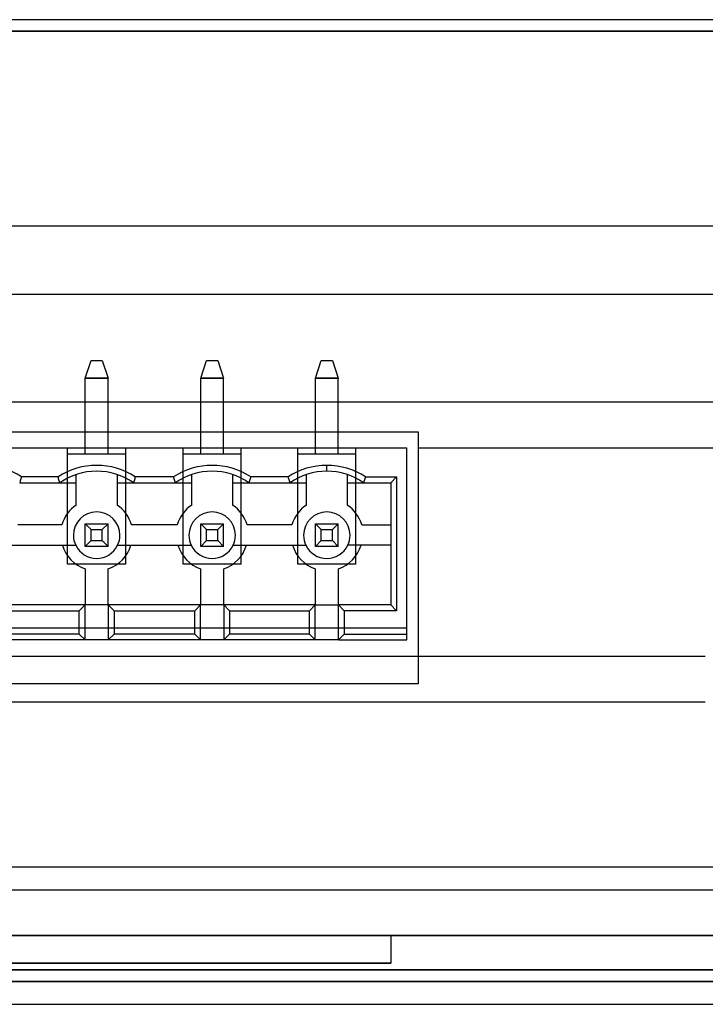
# Model space of a CAD drawing. Header units: millimetres. Extents: x -76 to 76, y -16 to 42.
# Tile 31 of 40: x 29 to 59, y -16 to 27. Entities that reach past the tile are written whole.
import ezdxf

# ---------------------------------------------------------------- set-up
doc = ezdxf.new("R2010")
doc.units = ezdxf.units.MM
doc.layers.add('MAIN-1', color=7, linetype='Continuous')
doc.layers.add('MAIN-2', color=7, linetype='Continuous')

msp = doc.modelspace()

# ---------------------------------------------------------------- linework, layer by layer
at = {"layer": 'MAIN-1'}
for p, q in [((73.5, 27), (-73.5, 27)), ((74.823, 26.5), (-74.823, 26.5)), ((75.5, 15), (-75.5, 15)), ((63, 15), (-63, 15)), ((-45.3, 9), (46.2, 9)), ((31.666, 8.3), (31.666, 9)), ((32.657, 8.3), (32.657, 9)), ((36.708, 8.3), (36.708, 9)), ((37.699, 8.3), (37.699, 9)), ((41.712, 8.3), (41.712, 9)), ((42.703, 8.3), (42.703, 9)), ((46.2, 9), (46.2, -2)), ((13.658, 8.3), (45.7, 8.3)), ((45.7, 0.172), (45.7, 8.3)), ((42.207, 7.284), (42.207, 7.538)), ((28.842, 6.903), (28.829, 6.861)), ((28.855, 6.945), (28.842, 6.903)), ((28.868, 6.988), (28.855, 6.945)), ((28.881, 7.03), (28.868, 6.988)), ((30.477, 7.03), (28.881, 7.03)), ((30.49, 6.988), (30.477, 7.03)), ((30.503, 6.945), (30.49, 6.988)), ((30.516, 6.903), (30.503, 6.945)), ((30.529, 6.861), (30.516, 6.903)), ((31.273, 5.805), (31.273, 7.139)), ((33.051, 7.139), (33.051, 5.805)), ((33.808, 6.903), (33.795, 6.861)), ((33.821, 6.945), (33.808, 6.903)), ((33.834, 6.988), (33.821, 6.945)), ((33.847, 7.03), (33.834, 6.988)), ((35.519, 7.03), (33.847, 7.03)), ((35.532, 6.988), (35.519, 7.03)), ((35.545, 6.945), (35.532, 6.988)), ((35.558, 6.903), (35.545, 6.945)), ((35.571, 6.861), (35.558, 6.903)), ((36.315, 5.805), (36.315, 7.139)), ((38.093, 7.139), (38.093, 5.805)), ((38.85, 6.903), (38.837, 6.861)), ((38.863, 6.945), (38.85, 6.903)), ((38.876, 6.988), (38.863, 6.945)), ((38.889, 7.03), (38.876, 6.988)), ((40.523, 7.03), (38.889, 7.03)), ((40.535, 6.988), (40.523, 7.03)), ((40.548, 6.945), (40.535, 6.988)), ((40.561, 6.903), (40.548, 6.945)), ((40.574, 6.861), (40.561, 6.903)), ((41.318, 5.805), (41.318, 7.139)), ((43.097, 7.139), (43.097, 5.805)), ((43.854, 6.903), (43.841, 6.861)), ((43.867, 6.945), (43.854, 6.903)), ((43.88, 6.988), (43.867, 6.945)), ((43.892, 7.03), (43.88, 6.988)), ((43.892, 7.03), (45.255, 7.03)), ((45.255, 7.03), (45.001, 6.776)), ((45.255, 7.03), (45.255, 1.188)), ((28.816, 6.818), (28.803, 6.776)), ((28.803, 6.776), (30.555, 6.776)), ((28.829, 6.861), (28.816, 6.818)), ((30.542, 6.818), (30.529, 6.861)), ((30.555, 6.776), (30.542, 6.818)), ((30.555, 6.776), (31.273, 6.776)), ((33.051, 6.776), (33.768, 6.776)), ((33.782, 6.818), (33.768, 6.776)), ((33.768, 6.776), (35.597, 6.776)), ((33.795, 6.861), (33.782, 6.818)), ((35.584, 6.818), (35.571, 6.861)), ((35.597, 6.776), (35.584, 6.818)), ((35.597, 6.776), (36.315, 6.776)), ((38.093, 6.776), (38.81, 6.776)), ((38.823, 6.818), (38.81, 6.776)), ((38.81, 6.776), (40.601, 6.776)), ((38.837, 6.861), (38.823, 6.818)), ((40.588, 6.818), (40.574, 6.861)), ((40.601, 6.776), (40.588, 6.818)), ((40.601, 6.776), (41.318, 6.776)), ((43.097, 6.776), (43.814, 6.776)), ((43.827, 6.818), (43.814, 6.776)), ((43.814, 6.776), (45.001, 6.776)), ((43.841, 6.861), (43.827, 6.818)), ((45.001, 6.776), (45.001, 1.442)), ((30.638, 4.934), (28.72, 4.934)), ((31.666, 3.995), (31.666, 4.985)), ((31.666, 4.985), (32.657, 4.985)), ((31.921, 4.731), (31.666, 4.985)), ((31.921, 4.249), (31.921, 4.731)), ((31.921, 4.731), (32.403, 4.731)), ((32.403, 4.731), (32.657, 4.985)), ((32.403, 4.249), (32.403, 4.731)), ((32.657, 3.995), (32.657, 4.985)), ((35.68, 4.934), (33.686, 4.934)), ((36.708, 3.995), (36.708, 4.985)), ((36.708, 4.985), (37.699, 4.985)), ((36.962, 4.731), (36.708, 4.985)), ((36.962, 4.249), (36.962, 4.731)), ((36.962, 4.731), (37.445, 4.731)), ((37.445, 4.731), (37.699, 4.985)), ((37.445, 4.249), (37.445, 4.731)), ((37.699, 3.995), (37.699, 4.985)), ((40.684, 4.934), (38.728, 4.934)), ((41.712, 3.995), (41.712, 4.985)), ((41.712, 4.985), (42.703, 4.985)), ((41.966, 4.731), (41.712, 4.985)), ((41.966, 4.249), (41.966, 4.731)), ((41.966, 4.731), (42.449, 4.731)), ((42.449, 4.731), (42.703, 4.985)), ((42.449, 4.249), (42.449, 4.731)), ((42.703, 3.995), (42.703, 4.985)), ((43.731, 4.934), (45.001, 4.934)), ((28.11, 4.045), (31.248, 4.045)), ((31.666, 3.995), (31.921, 4.249)), ((32.657, 3.995), (31.666, 3.995)), ((31.921, 4.249), (32.403, 4.249)), ((32.657, 3.995), (32.403, 4.249)), ((33.075, 4.045), (36.29, 4.045)), ((36.708, 3.995), (36.962, 4.249)), ((37.699, 3.995), (36.708, 3.995)), ((36.962, 4.249), (37.445, 4.249)), ((37.699, 3.995), (37.445, 4.249)), ((38.117, 4.045), (41.294, 4.045)), ((41.712, 3.995), (41.966, 4.249)), ((42.703, 3.995), (41.712, 3.995)), ((41.966, 4.249), (42.449, 4.249)), ((42.703, 3.995), (42.449, 4.249)), ((45.001, 4.045), (43.121, 4.045)), ((31.654, 3.017), (31.654, 1.442)), ((32.67, 1.442), (32.67, 3.017)), ((36.696, 3.017), (36.696, 1.442)), ((37.712, 1.442), (37.712, 3.017)), ((41.699, 3.017), (41.699, 1.442)), ((42.715, 1.442), (42.715, 3.017)), ((31.654, 1.442), (27.704, 1.442)), ((31.4, 1.188), (31.654, 1.442)), ((32.67, 1.442), (31.654, 1.442)), ((31.654, -0.082), (31.654, 1.442)), ((36.696, 1.442), (32.67, 1.442)), ((32.67, 1.442), (32.67, -0.082)), ((32.67, 1.442), (32.924, 1.188)), ((36.442, 1.188), (36.696, 1.442)), ((37.712, 1.442), (36.696, 1.442)), ((36.696, -0.082), (36.696, 1.442)), ((41.699, 1.442), (37.712, 1.442)), ((37.712, 1.442), (37.712, -0.082)), ((37.712, 1.442), (37.966, 1.188)), ((41.445, 1.188), (41.699, 1.442)), ((41.699, -0.082), (41.699, 1.442)), ((41.699, 1.442), (42.715, 1.442)), ((42.715, -0.082), (42.715, 1.442)), ((42.715, 1.442), (42.97, 1.188)), ((45.001, 1.442), (42.715, 1.442)), ((45.255, 1.188), (45.001, 1.442)), ((27.958, 1.188), (31.4, 1.188)), ((31.4, 0.172), (31.4, 1.188)), ((32.924, 1.188), (36.442, 1.188)), ((32.924, 1.188), (32.924, 0.172)), ((36.442, 0.172), (36.442, 1.188)), ((37.966, 1.188), (41.445, 1.188)), ((37.966, 1.188), (37.966, 0.172)), ((41.445, 0.172), (41.445, 1.188)), ((45.255, 1.188), (42.97, 1.188)), ((42.97, 1.188), (42.97, 0.172)), ((31.4, 0.172), (27.958, 0.172)), ((31.654, -0.082), (31.4, 0.172)), ((32.924, 0.172), (32.67, -0.082)), ((36.442, 0.172), (32.924, 0.172)), ((36.696, -0.082), (36.442, 0.172)), ((37.966, 0.172), (37.712, -0.082)), ((41.445, 0.172), (37.966, 0.172)), ((41.699, -0.082), (41.445, 0.172)), ((42.97, 0.172), (42.715, -0.082)), ((42.97, 0.172), (45.7, 0.172)), ((45.7, -0.082), (45.7, 0.172)), ((31.654, -0.082), (27.704, -0.082)), ((32.67, -0.082), (31.654, -0.082)), ((36.696, -0.082), (32.67, -0.082)), ((37.712, -0.082), (36.696, -0.082)), ((41.699, -0.082), (37.712, -0.082)), ((42.715, -0.082), (41.699, -0.082)), ((42.715, -0.082), (45.7, -0.082)), ((-36.867, -0.796), (46.2, -0.796)), ((46.2, -2), (-45.3, -2)), ((62, -13), (-62, -13)), ((-62, -16), (62, -16))]:
    msp.add_line(p, q, dxfattribs=at)
for centre, radius, start, end in [((27.196, 4.49), 3.048, 56.442, 123.5581), ((32.162, 4.49), 3.048, 56.442, 123.5581), ((37.204, 4.49), 3.048, 56.442, 123.5581), ((42.207, 4.49), 3.048, 90, 123.5581), ((42.207, 4.49), 3.048, 56.442, 90), ((32.162, 4.49), 2.794, 90, 125.097), ((32.162, 4.49), 2.794, 54.9031, 90), ((37.204, 4.49), 2.794, 90, 125.097), ((37.204, 4.49), 2.794, 54.9031, 90), ((42.207, 4.49), 2.794, 90, 125.097), ((42.207, 4.49), 2.794, 54.9031, 90), ((32.162, 4.49), 1.587, 124.0558, 163.7398), ((32.162, 4.49), 1.587, 16.2602, 55.9442), ((37.204, 4.49), 1.588, 124.0558, 163.7398), ((37.204, 4.49), 1.588, 16.2602, 55.9442), ((42.207, 4.49), 1.588, 124.0558, 163.7398), ((42.207, 4.49), 1.588, 16.2602, 55.9442), ((32.162, 4.49), 1.016, 0, 180), ((37.204, 4.49), 1.016, 0, 180), ((42.207, 4.49), 1.016, 0, 180), ((32.162, 4.49), 1.016, 180, 205.9445), ((32.162, 4.49), 1.016, 334.0555, 0), ((37.204, 4.49), 1.016, 180, 205.9445), ((37.204, 4.49), 1.016, 334.0555, 0), ((42.207, 4.49), 1.016, 180, 205.9445), ((42.207, 4.49), 1.016, 334.0555, 0), ((32.162, 4.49), 1.558, 196.5733, 250.9744), ((32.162, 4.49), 1.016, 205.9445, 334.0555), ((32.162, 4.49), 1.558, 289.0256, 343.4267), ((37.204, 4.49), 1.558, 196.5733, 250.9744), ((37.204, 4.49), 1.016, 205.9445, 334.0555), ((37.204, 4.49), 1.558, 289.0256, 343.4267), ((42.207, 4.49), 1.558, 196.5733, 250.9744), ((42.207, 4.49), 1.016, 205.9445, 334.0555), ((42.207, 4.49), 1.558, 289.0256, 343.4267)]:
    msp.add_arc(centre, radius, start, end, dxfattribs=at)
at = {"layer": 'MAIN-2'}
for p, q in [((-74.823, 26.5), (74.823, 26.5)), ((74.823, 26.5), (-74.823, 26.5)), ((-74.823, 26.5), (74.823, 26.5)), ((74.823, 26.5), (-74.823, 26.5)), ((-74.823, 26.5), (74.823, 26.5)), ((74.823, 26.5), (-74.823, 26.5)), ((-74.823, 26.5), (74.823, 26.5)), ((74.823, 26.5), (-74.823, 26.5)), ((-74.823, 26.5), (74.823, 26.5)), ((74.823, 26.5), (-74.823, 26.5)), ((-74.823, 26.5), (74.823, 26.5)), ((74.823, 26.5), (-74.823, 26.5)), ((-74.823, 26.5), (74.823, 26.5)), ((74.823, 26.5), (-74.823, 26.5)), ((-74.823, 26.5), (74.823, 26.5)), ((74.823, 26.5), (-74.823, 26.5)), ((-74.823, 26.5), (74.823, 26.5)), ((74.823, 26.5), (-74.823, 26.5)), ((-74.823, 26.5), (74.823, 26.5)), ((74.823, 26.5), (-74.823, 26.5)), ((-74.823, 26.5), (74.823, 26.5)), ((74.823, 26.5), (-74.823, 26.5)), ((-74.823, 26.5), (74.823, 26.5)), ((74.823, 26.5), (-74.823, 26.5)), ((-74.823, 26.5), (74.823, 26.5)), ((-74.823, 26.5), (74.823, 26.5)), ((74.823, 26.5), (-74.823, 26.5)), ((-75.5, 18), (75.5, 18)), ((31.666, 11.348), (31.921, 12.11)), ((31.921, 12.11), (31.921, 12.11)), ((31.921, 12.11), (32.403, 12.11)), ((32.403, 12.11), (32.403, 12.11)), ((32.403, 12.11), (32.657, 11.348)), ((36.708, 11.348), (36.962, 12.11)), ((36.962, 12.11), (36.962, 12.11)), ((36.962, 12.11), (37.445, 12.11)), ((37.445, 12.11), (37.445, 12.11)), ((37.445, 12.11), (37.699, 11.348)), ((41.712, 11.348), (41.966, 12.11)), ((41.966, 12.11), (41.966, 12.11)), ((41.966, 12.11), (42.449, 12.11)), ((42.449, 12.11), (42.449, 12.11)), ((42.449, 12.11), (42.703, 11.348)), ((31.666, 11.348), (32.657, 11.348)), ((31.666, 11.348), (31.666, 11.348)), ((31.666, 9), (31.666, 11.348)), ((32.657, 11.348), (31.666, 11.348)), ((32.657, 11.348), (32.657, 11.348)), ((32.657, 9), (32.657, 11.348)), ((36.708, 11.348), (37.699, 11.348)), ((36.708, 11.348), (36.708, 11.348)), ((36.708, 9), (36.708, 11.348)), ((37.699, 11.348), (36.708, 11.348)), ((37.699, 11.348), (37.699, 11.348)), ((37.699, 9), (37.699, 11.348)), ((41.712, 11.348), (42.703, 11.348)), ((41.712, 11.348), (41.712, 11.348)), ((41.712, 9), (41.712, 11.348)), ((42.703, 11.348), (41.712, 11.348)), ((42.703, 11.348), (42.703, 11.348)), ((42.703, 9), (42.703, 11.348)), ((62, 10.3), (-62, 10.3)), ((46.2, 9), (46.2, 9)), ((30.892, 8.3), (30.892, 8.3)), ((30.892, 8.046), (30.892, 8.3)), ((31.666, 8.046), (31.666, 8.3)), ((32.657, 8.046), (32.657, 8.3)), ((33.432, 8.3), (33.432, 8.3)), ((33.432, 8.046), (33.432, 8.3)), ((35.934, 8.3), (35.934, 8.3)), ((35.934, 8.046), (35.934, 8.3)), ((36.708, 8.046), (36.708, 8.3)), ((37.699, 8.046), (37.699, 8.3)), ((38.474, 8.3), (38.474, 8.3)), ((38.474, 8.046), (38.474, 8.3)), ((40.937, 8.3), (40.937, 8.3)), ((40.937, 8.046), (40.937, 8.3)), ((41.712, 8.046), (41.712, 8.3)), ((42.703, 8.046), (42.703, 8.3)), ((43.477, 8.3), (43.477, 8.3)), ((43.477, 8.046), (43.477, 8.3)), ((45.7, 8.3), (45.7, 8.3)), ((46.2, 8.3), (46.2, 8.3)), ((46.2, 8.3), (62, 8.3)), ((30.892, 8.046), (30.892, 8.046)), ((30.892, 3.22), (30.892, 8.046)), ((30.892, 8.046), (33.432, 8.046)), ((31.666, 8.046), (31.666, 8.046)), ((32.657, 8.046), (32.657, 8.046)), ((33.432, 3.22), (33.432, 8.046)), ((33.432, 8.046), (33.432, 8.046)), ((35.934, 8.046), (35.934, 8.046)), ((35.934, 3.22), (35.934, 8.046)), ((35.934, 8.046), (38.474, 8.046)), ((36.708, 8.046), (36.708, 8.046)), ((37.699, 8.046), (37.699, 8.046)), ((38.474, 3.22), (38.474, 8.046)), ((38.474, 8.046), (38.474, 8.046)), ((40.937, 8.046), (40.937, 8.046)), ((40.937, 3.22), (40.937, 8.046)), ((40.937, 8.046), (43.477, 8.046)), ((41.712, 8.046), (41.712, 8.046)), ((42.703, 8.046), (42.703, 8.046)), ((43.477, 3.22), (43.477, 8.046)), ((43.477, 8.046), (43.477, 8.046)), ((31.273, 7.139), (31.273, 7.139)), ((32.162, 7.284), (32.162, 7.284)), ((33.051, 7.139), (33.051, 7.139)), ((36.315, 7.139), (36.315, 7.139)), ((37.204, 7.284), (37.204, 7.284)), ((38.093, 7.139), (38.093, 7.139)), ((41.318, 7.139), (41.318, 7.139)), ((42.207, 7.284), (42.207, 7.284)), ((43.097, 7.139), (43.097, 7.139)), ((30.555, 6.776), (30.555, 6.776)), ((31.273, 6.776), (31.273, 6.776)), ((33.051, 6.776), (33.051, 6.776)), ((33.768, 6.776), (33.768, 6.776)), ((35.597, 6.776), (35.597, 6.776)), ((36.315, 6.776), (36.315, 6.776)), ((38.093, 6.776), (38.093, 6.776)), ((38.81, 6.776), (38.81, 6.776)), ((40.601, 6.776), (40.601, 6.776)), ((41.318, 6.776), (41.318, 6.776)), ((43.097, 6.776), (43.097, 6.776)), ((43.814, 6.776), (43.814, 6.776)), ((45.001, 6.776), (45.001, 6.776)), ((31.273, 5.805), (31.273, 5.805)), ((33.051, 5.805), (33.051, 5.805)), ((36.315, 5.805), (36.315, 5.805)), ((38.093, 5.805), (38.093, 5.805)), ((41.318, 5.805), (41.318, 5.805)), ((43.097, 5.805), (43.097, 5.805)), ((30.638, 4.934), (30.638, 4.934)), ((31.666, 4.985), (31.666, 4.985)), ((32.657, 4.985), (32.657, 4.985)), ((33.686, 4.934), (33.686, 4.934)), ((35.68, 4.934), (35.68, 4.934)), ((36.708, 4.985), (36.708, 4.985)), ((37.699, 4.985), (37.699, 4.985)), ((38.728, 4.934), (38.728, 4.934)), ((40.684, 4.934), (40.684, 4.934)), ((41.712, 4.985), (41.712, 4.985)), ((42.703, 4.985), (42.703, 4.985)), ((43.731, 4.934), (43.731, 4.934)), ((45.001, 4.934), (45.001, 4.934)), ((31.146, 4.49), (31.146, 4.49)), ((33.178, 4.49), (33.178, 4.49)), ((36.188, 4.49), (36.188, 4.49)), ((38.22, 4.49), (38.22, 4.49)), ((41.191, 4.49), (41.191, 4.49)), ((43.223, 4.49), (43.223, 4.49)), ((30.668, 4.045), (30.668, 4.045)), ((31.248, 4.045), (31.248, 4.045)), ((31.666, 3.995), (31.666, 3.995)), ((32.657, 3.995), (32.657, 3.995)), ((33.075, 4.045), (33.075, 4.045)), ((33.655, 4.045), (33.655, 4.045)), ((35.71, 4.045), (35.71, 4.045)), ((36.29, 4.045), (36.29, 4.045)), ((36.708, 3.995), (36.708, 3.995)), ((37.699, 3.995), (37.699, 3.995)), ((38.117, 4.045), (38.117, 4.045)), ((38.697, 4.045), (38.697, 4.045)), ((40.714, 4.045), (40.714, 4.045)), ((41.294, 4.045), (41.294, 4.045)), ((41.712, 3.995), (41.712, 3.995)), ((42.703, 3.995), (42.703, 3.995)), ((43.121, 4.045), (43.121, 4.045)), ((43.701, 4.045), (43.701, 4.045)), ((45.001, 4.045), (45.001, 4.045)), ((30.892, 3.22), (30.892, 3.22)), ((33.432, 3.22), (30.892, 3.22)), ((31.654, 3.017), (31.654, 3.017)), ((32.67, 3.017), (32.67, 3.017)), ((33.432, 3.22), (33.432, 3.22)), ((35.934, 3.22), (35.934, 3.22)), ((38.474, 3.22), (35.934, 3.22)), ((36.696, 3.017), (36.696, 3.017)), ((37.712, 3.017), (37.712, 3.017)), ((38.474, 3.22), (38.474, 3.22)), ((40.937, 3.22), (40.937, 3.22)), ((43.477, 3.22), (40.937, 3.22)), ((41.699, 3.017), (41.699, 3.017)), ((42.715, 3.017), (42.715, 3.017)), ((43.477, 3.22), (43.477, 3.22)), ((31.654, 1.442), (31.654, 1.442)), ((32.67, 1.442), (32.67, 1.442)), ((36.696, 1.442), (36.696, 1.442)), ((37.712, 1.442), (37.712, 1.442)), ((41.699, 1.442), (41.699, 1.442)), ((42.715, 1.442), (42.715, 1.442)), ((45.001, 1.442), (45.001, 1.442)), ((45.7, 0.426), (13.658, 0.426)), ((45.7, 0.426), (45.7, 0.426)), ((45.7, -0.082), (45.7, -0.082)), ((46.2, -0.796), (58.728, -0.796)), ((46.2, -2), (46.2, -2)), ((-36.867, -2.796), (58.728, -2.796)), ((-12.5, -10), (63, -10)), ((-12.5, -11), (63, -11)), ((-12.5, -11), (61, -11)), ((-12.5, -13), (61, -13)), ((45, -13), (45, -13)), ((45, -13), (45, -14.2)), ((74.823, -14.5), (-74.823, -14.5)), ((-64.598, -14.5), (64.598, -14.5)), ((-10, -14.197), (45, -14.197)), ((45, -14.2), (-10, -14.2)), ((45, -14.2), (-10, -14.2)), ((-64.236, -15), (64.236, -15)), ((64.236, -15), (-64.236, -15))]:
    msp.add_line(p, q, dxfattribs=at)

doc.saveas('drawing.dxf')
